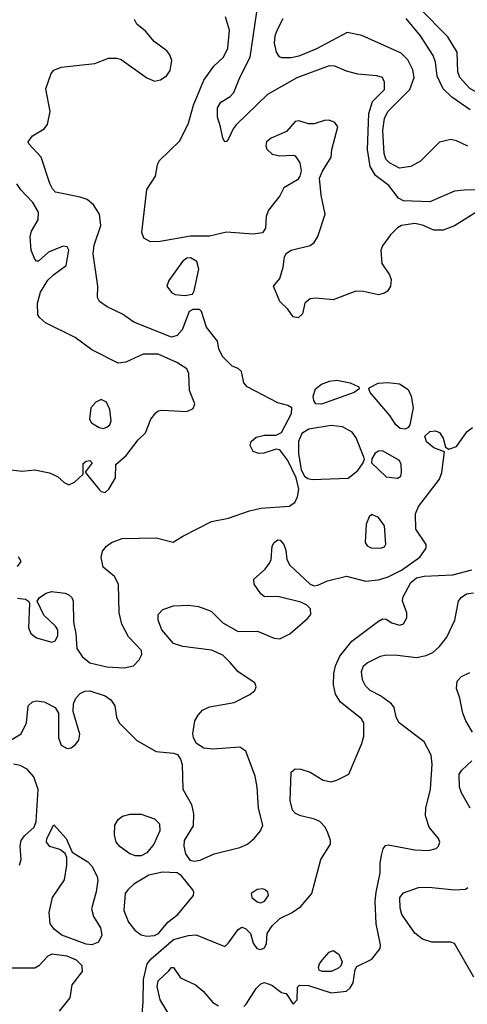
# Model space of a CAD drawing. Extents: x 1173029 to 1307123, y 522559 to 678521.
# Tile 250 of 256: x 1234876 to 1237231, y 589642 to 594829. Entities that reach past the tile are written whole.
import ezdxf

# ---------------------------------------------------------------- set-up
doc = ezdxf.new("R2010")
doc.units = 0

msp = doc.modelspace()

# ---------------------------------------------------------------- linework, layer by layer
at = {"layer": '0CON10XD'}
for points in [[(1237306.5, 593933.5), (1237215, 593930.9), (1237164.5, 593925.5), (1237035, 593870), (1236895.3, 593875.3), (1236868.6, 593888.6), (1236818.2, 593955), (1236749.2, 594009.2), (1236720, 594055), (1236706.5, 594145), (1236712.7, 594335), (1236732.2, 594397.8), (1236795, 594462), (1236795, 594500), (1236786, 594525), (1236755, 594534.2), (1236655, 594542.5), (1236595, 594558.8), (1236535, 594584.1), (1236505, 594586.5), (1236335, 594523.5), (1236180, 594435), (1236015.5, 594275), (1235999.5, 594255), (1235975, 594202), (1235965, 594188), (1235955, 594186.2), (1235944.6, 594204.6), (1235933.5, 594265), (1235916.4, 594316.4), (1235916.7, 594365), (1235935.2, 594394.8), (1235983.6, 594425), (1236002.5, 594445), (1236034.7, 594525.3), (1236088.1, 594631.9), (1236131.1, 594918.9)], [(1237505, 594234.4), (1237448.8, 594235), (1237417.1, 594255), (1237403.7, 594283.7), (1237395.9, 594345), (1237380.7, 594375), (1237335, 594415.8), (1237245, 594466.8), (1237192.8, 594525), (1237182, 594555), (1237178.6, 594658.6), (1237129.7, 594739.7), (1236979.5, 594889.5)], [(1235719.5, 594190.5), (1235765, 594283.3), (1235790.5, 594379.5), (1235845, 594510), (1235898.1, 594585), (1235948.5, 594631.5), (1235970.6, 594679.4), (1235979.5, 594775), (1235958.8, 594845)], [(1237235, 594163.8), (1237175, 594191.8), (1237145, 594197.9), (1237085, 594184.2), (1236985, 594083.8), (1236935, 594055.9), (1236875, 594046.7), (1236821.8, 594075), (1236803.3, 594095), (1236793.7, 594125), (1236787.4, 594245), (1236795, 594308.8), (1236813.6, 594345), (1236928.5, 594461.5), (1236952.3, 594525), (1236944.6, 594565), (1236917.8, 594617.8), (1236883.6, 594653.6), (1236676.7, 594746.7), (1236598.5, 594761.5), (1236520.7, 594719.3), (1236435.2, 594674.8), (1236345, 594637.6), (1236305, 594628.7), (1236255, 594628.1), (1236243, 594633), (1236228, 594658), (1236217.8, 594705), (1236220, 594745), (1236231.1, 594775), (1236261.8, 594835)], [(1237247.3, 594355), (1237150.8, 594420.8), (1237104, 594465), (1237072.4, 594532.4), (1237064.2, 594605), (1237051.1, 594641.1), (1236985, 594743.8), (1236909.7, 594835)], [(1234865, 591782.2), (1234906.8, 591776.8), (1234922.5, 591765), (1234927.5, 591755), (1234922, 591625), (1234934.5, 591594.5), (1234965, 591573.1), (1235045, 591548.8), (1235062.7, 591557.3), (1235077.3, 591582.7), (1235076, 591615), (1235064.3, 591634.3), (1235002.3, 591692.3), (1234967.5, 591765), (1234980, 591785), (1235015, 591807.5), (1235044.2, 591815.8), (1235115, 591807.8), (1235135, 591799.4), (1235150.6, 591785), (1235157.8, 591765), (1235160, 591655), (1235171.4, 591595), (1235177, 591517), (1235205, 591474), (1235245, 591441.4), (1235335, 591419.6), (1235425, 591413.6), (1235475.4, 591424.6), (1235505, 591456.2), (1235518.5, 591485), (1235517.5, 591505), (1235448.1, 591578.1), (1235414.1, 591644.1), (1235399.1, 591705), (1235396.7, 591855), (1235375, 591895.8), (1235314.5, 591945), (1235304.5, 591995), (1235311.3, 592028.7), (1235332.5, 592055), (1235360, 592075), (1235415, 592096.1), (1235595, 592098.9), (1235684.2, 592075.8), (1235735, 592107.5), (1235885, 592186.2), (1235975, 592203.5), (1236085, 592242), (1236144.5, 592255.5), (1236294.5, 592265.5), (1236324.5, 592285.5), (1236338.1, 592315), (1236344.3, 592355), (1236330.8, 592415), (1236286.9, 592506.9), (1236245, 592563.3), (1236225, 592566.7), (1236160, 592545), (1236133.9, 592543.9), (1236104.1, 592554.1), (1236088.8, 592585), (1236095, 592606.7), (1236120.9, 592629.1), (1236165, 592640), (1236225, 592640), (1236253.8, 592655), (1236306, 592755), (1236308, 592785), (1236287, 592797), (1236235, 592810.6), (1236073.8, 592895), (1236055.7, 592915.7), (1236044, 592975), (1236025, 592992), (1235995, 593004), (1235944, 593055), (1235923.3, 593095), (1235916.7, 593135), (1235858.7, 593208.7), (1235832.5, 593292.5), (1235821.7, 593301.7), (1235787, 593303), (1235768.3, 593291.7), (1235730.5, 593195), (1235704.1, 593165.9), (1235675, 593156.2), (1235476.2, 593236.2), (1235417.8, 593277.8), (1235336.9, 593316.9), (1235295.7, 593345), (1235285.5, 593365.5), (1235286.5, 593425), (1235263.3, 593595), (1235268.1, 593641.9), (1235302.9, 593745), (1235295.5, 593805), (1235264.2, 593854.2), (1235231.5, 593881.5), (1235194.6, 593894.6), (1235065, 593921.4), (1235048.3, 593938.3), (1235035, 593966), (1234989.6, 594105), (1234923.3, 594175), (1234920.6, 594185), (1234943.3, 594216.7), (1235004, 594255), (1235022.1, 594277.9), (1235036.9, 594345), (1235013.3, 594465), (1235042.5, 594545), (1235055, 594563.8), (1235095, 594580), (1235270.7, 594599.3), (1235343.9, 594626.1), (1235385, 594626.2), (1235409.7, 594619.7), (1235545, 594522.5), (1235585, 594505.7), (1235617.8, 594512.2), (1235650, 594535), (1235668.7, 594561.3), (1235675.8, 594615), (1235666, 594645), (1235650, 594665), (1235584, 594715), (1235538.3, 594768.3), (1235493.3, 594805), (1235480.7, 594830.7)], [(1237295, 593825.8), (1237165, 593742.7), (1237105, 593720.4), (1237055, 593720.4), (1236995, 593745.9), (1236955.3, 593755.3), (1236885, 593745.4), (1236865, 593733.5), (1236827.5, 593695), (1236785, 593638.1), (1236776.1, 593615), (1236781.5, 593545), (1236821.8, 593485), (1236830.5, 593460.5), (1236827.6, 593425), (1236811, 593399), (1236795, 593387.7), (1236765, 593380.4), (1236685, 593397.8), (1236645, 593398.5), (1236525, 593353.2), (1236435, 593362.1), (1236405, 593357.8), (1236377.1, 593335), (1236365, 593280), (1236341.4, 593258.6), (1236315, 593264.2), (1236287.1, 593305), (1236244.2, 593345), (1236212.5, 593425), (1236245, 593466.2), (1236262.5, 593525), (1236270.4, 593579.6), (1236280, 593600), (1236305, 593614.4), (1236405, 593638.9), (1236425.2, 593654.8), (1236445, 593687.5), (1236483.3, 593805), (1236463.2, 593905), (1236454.6, 593995), (1236469.1, 594030.9), (1236515.5, 594104.5), (1236519.2, 594145), (1236550.6, 594265), (1236535, 594287.5), (1236505, 594300), (1236480.9, 594299.1), (1236425, 594280), (1236395, 594281.2), (1236345, 594296.2), (1236325, 594293.8), (1236279.5, 594240.5), (1236198.8, 594205), (1236174.3, 594185), (1236170.8, 594165), (1236177.3, 594147.3), (1236205, 594121.2), (1236245, 594112.5), (1236315, 594115.8), (1236325, 594111.2), (1236350.8, 594075), (1236356.8, 594033.2), (1236350.8, 594005), (1236338, 593985), (1236266.8, 593943.2), (1236245, 593902), (1236184.7, 593825.3), (1236173, 593793), (1236169.7, 593730.3), (1236154.1, 593705.9), (1236105, 593700), (1235965, 593709.6), (1235875, 593688.2), (1235775, 593688.4), (1235615, 593661.2), (1235565, 593659.4), (1235528.8, 593678.8), (1235518.8, 593708.8), (1235545.6, 593935), (1235590.8, 594005), (1235600.8, 594065), (1235610.8, 594085), (1235719.5, 594190.5)], [(1234753.8, 592466.2), (1234888.8, 592451.2), (1234955, 592457.5), (1235032.7, 592442.7), (1235075, 592422), (1235110.9, 592390.9), (1235135, 592378.8), (1235165, 592392), (1235210, 592435), (1235209.3, 592490.7), (1235225, 592503.3), (1235245, 592506), (1235257.5, 592495), (1235220, 592445), (1235295, 592354.2), (1235305, 592344.2), (1235325, 592338), (1235344.5, 592355.5), (1235380.6, 592415), (1235382.5, 592485), (1235436.7, 592533.3), (1235500, 592615), (1235537.7, 592652.2), (1235566.2, 592723.8), (1235591.9, 592758.1), (1235605, 592768.1), (1235625, 592772.2), (1235755, 592765.6), (1235789.7, 592780.3), (1235797.5, 592805), (1235769.4, 592875), (1235766.2, 592965), (1235755, 592989.4), (1235702.3, 593022.3), (1235605, 593067.5), (1235525, 593066.5), (1235435, 593024.6), (1235395, 593019.6), (1235255, 593090.6), (1235168, 593155), (1235012.3, 593232.3), (1234979.4, 593259.4), (1234972.2, 593275), (1234969.2, 593335), (1234985.4, 593394.6), (1235025, 593456.7), (1235054.2, 593485.8), (1235121.2, 593535), (1235134.3, 593615), (1235125, 593632), (1235105, 593636.9), (1235027.5, 593605), (1234975, 593557.5), (1234965, 593557.5), (1234955, 593567.5), (1234935.7, 593615), (1234931.1, 593685), (1234937.5, 593715), (1234972.7, 593775), (1234974.7, 593815), (1234945, 593866.9), (1234882.6, 593932.6), (1234860.8, 593965)], [(1235745, 593376.2), (1235785, 593382.5), (1235795, 593400), (1235819.6, 593515), (1235808.2, 593555), (1235775, 593575.5), (1235755, 593572.1), (1235733.6, 593555), (1235660, 593455), (1235650, 593425), (1235675, 593392), (1235695, 593381.2), (1235745, 593376.2)], [(1236465, 592804.5), (1236435, 592805.8), (1236423.1, 592823.1), (1236420.5, 592845), (1236432.9, 592885), (1236465, 592908.5), (1236506.7, 592925), (1236545, 592930.5), (1236615, 592915.6), (1236660, 592895), (1236662.5, 592885), (1236636.7, 592865), (1236465, 592804.5)], [(1236905, 592671.9), (1236878, 592675), (1236855.5, 592695), (1236823.9, 592743.9), (1236721.2, 592865), (1236712.5, 592885), (1236718.3, 592891.7), (1236763.3, 592915), (1236815, 592918.5), (1236875, 592910), (1236920.2, 592880.2), (1236935.7, 592845), (1236945.8, 592785), (1236929.2, 592695), (1236919.7, 592680.3), (1236905, 592671.9)], [(1235315, 592675.6), (1235335, 592681.9), (1235350, 592695), (1235358.1, 592715), (1235350.5, 592775), (1235332.5, 592815), (1235305, 592827.5), (1235275.9, 592814.1), (1235250, 592785), (1235243.8, 592725), (1235253.3, 592705), (1235295, 592680), (1235315, 592675.6)], [(1234775, 591002.5), (1234884.1, 591065.9), (1234912, 591125), (1234920, 591215), (1234944.1, 591235.9), (1234965, 591240), (1235005, 591236), (1235063.3, 591205), (1235080, 591175), (1235081.1, 591125), (1235080, 591045), (1235095, 591006.2), (1235125, 590989.2), (1235146.8, 590993.2), (1235169.7, 591010.3), (1235186.8, 591033.2), (1235192.5, 591065), (1235157.5, 591185), (1235158.6, 591225), (1235171.4, 591255), (1235195, 591280), (1235218.3, 591291.7), (1235245, 591293.3), (1235325, 591266.5), (1235355.8, 591245), (1235377.5, 591215), (1235385.7, 591155), (1235400, 591125), (1235491.8, 591031.8), (1235595, 590973.8), (1235685.6, 590965.6), (1235706.9, 590956.9), (1235723, 590933), (1235731.4, 590905), (1235734.4, 590775), (1235780.5, 590695), (1235790.9, 590645), (1235788.7, 590581.3), (1235741.6, 590505), (1235739.3, 590475), (1235748.2, 590435), (1235770.9, 590400.9), (1235795, 590395.7), (1235825, 590401.9), (1235900, 590435), (1236035, 590468.5), (1236074.1, 590485.9), (1236112.5, 590517.5), (1236143.6, 590556.3), (1236156.4, 590585), (1236133.1, 590675), (1236126.2, 590785), (1236115, 590843.3), (1236065.6, 590975.6), (1236035, 590996.1), (1235895, 590986.4), (1235845, 590991.9), (1235805.6, 591015.6), (1235790, 591045), (1235787.3, 591067.3), (1235797.8, 591135), (1235814.6, 591165.4), (1235838.6, 591191.4), (1235875, 591208.5), (1236005, 591231.5), (1236086.9, 591273.1), (1236114.2, 591295), (1236120, 591315), (1236114, 591335), (1236025, 591392.9), (1235983.3, 591443.3), (1235945, 591480.6), (1235885, 591506.7), (1235735, 591526.4), (1235685, 591542.2), (1235624.4, 591615), (1235604.3, 591665), (1235604.5, 591695.5), (1235628.7, 591721.3), (1235685, 591740.5), (1235765, 591745.4), (1235817.7, 591737.7), (1235882.9, 591712.9), (1235945, 591652.2), (1236025, 591606.5), (1236127.2, 591607.2), (1236215, 591570.9), (1236245, 591567.3), (1236296.9, 591593.1), (1236391.2, 591675), (1236408.8, 591695), (1236406, 591725), (1236386.7, 591745), (1236355, 591760), (1236235, 591790.5), (1236165, 591789.2), (1236145, 591804), (1236110, 591855), (1236107.7, 591882.3), (1236167.1, 591935), (1236190.6, 591965), (1236199.4, 591985), (1236204.4, 592055), (1236215.4, 592074.6), (1236235, 592088.6), (1236247.2, 592087.2), (1236266.7, 592065), (1236276.9, 592035), (1236281.9, 591985), (1236297.1, 591955), (1236405, 591856), (1236425, 591846), (1236445, 591849.2), (1236496.4, 591873.6), (1236595, 591897.5), (1236695, 591870.9), (1236765, 591878.5), (1236815, 591894.1), (1236885, 591928.8), (1236981.7, 591998.3), (1237015.8, 592045), (1237014.4, 592065), (1236961.5, 592145), (1236959.5, 592225), (1236975.5, 592265), (1237085, 592408.6), (1237097, 592443), (1237111.7, 592551.7), (1237055, 592574.2), (1237016, 592605), (1237008.8, 592635), (1237035, 592658.8), (1237065, 592663.8), (1237085, 592653.8), (1237104, 592625), (1237117.5, 592577.5), (1237135, 592566.7), (1237175, 592580), (1237230.3, 592659.7), (1237259.7, 592680.3)], [(1236415, 592406.9), (1236605, 592414.4), (1236655.6, 592454.4), (1236683.8, 592495), (1236690, 592515), (1236646.2, 592626.2), (1236625.4, 592655.4), (1236573.9, 592683.9), (1236515, 592691.3), (1236397.7, 592672.3), (1236360.9, 592649.1), (1236343.8, 592606.2), (1236343.8, 592543.8), (1236356.9, 592456.9), (1236374.3, 592424.3), (1236392.1, 592412.1), (1236415, 592406.9)], [(1236865, 592413.8), (1236881.2, 592425), (1236885.7, 592445), (1236884.3, 592485), (1236875, 592507.5), (1236785, 592558), (1236765, 592556.2), (1236746.7, 592545), (1236730, 592515), (1236727.5, 592495), (1236805, 592420), (1236865, 592413.8)], [(1236775, 592044.4), (1236795, 592052.5), (1236803.2, 592066.8), (1236795, 592162.5), (1236765, 592206.7), (1236728.3, 592221.7), (1236715, 592210), (1236698.8, 592171.2), (1236694.4, 592075), (1236705, 592057.5), (1236725, 592046.7), (1236775, 592044.4)], [(1234865, 591947.5), (1234884.2, 591975), (1234869.4, 591999.4)], [(1235519.3, 589569.3), (1235525.2, 589655.2), (1235527.4, 589772.6), (1235546.8, 589855), (1235568, 589882), (1235685, 589983.3), (1235764.5, 590004.5), (1235805, 590007.8), (1235955, 589946.2), (1235975.4, 589964.6), (1236025, 590036), (1236045, 590047.5), (1236065, 590040.8), (1236090, 590015), (1236105, 589963.3), (1236124, 589935), (1236145, 589930.5), (1236165, 589939.4), (1236175, 589962.5), (1236178.2, 590015), (1236204.6, 590055), (1236245, 590092.9), (1236309.2, 590125), (1236355, 590156.5), (1236413.1, 590225), (1236461.4, 590405), (1236510.8, 590485), (1236512.5, 590505), (1236498, 590545), (1236483.8, 590575), (1236455, 590604), (1236427, 590617), (1236355, 590634.3), (1236327.4, 590647.4), (1236311.9, 590665), (1236300, 590715), (1236304.4, 590865), (1236325, 590882.9), (1236355, 590880.6), (1236405.4, 590865.4), (1236473.4, 590823.4), (1236515, 590813.5), (1236545, 590822.5), (1236607.8, 590855), (1236676.7, 591015), (1236687.5, 591055), (1236687.8, 591125), (1236675, 591145.6), (1236563.8, 591233.8), (1236538.1, 591275), (1236527.9, 591325), (1236528.8, 591385), (1236537.9, 591425), (1236561.5, 591475), (1236624.6, 591555.4), (1236765, 591660), (1236785, 591672), (1236805, 591670.8), (1236835, 591651.4), (1236875, 591638.6), (1236895, 591646), (1236912.7, 591677.3), (1236912.7, 591705), (1236890.8, 591765), (1236891.5, 591785), (1236935, 591863.8), (1236965, 591888.6), (1237005, 591897.4), (1237155, 591903.8), (1237255, 591930)], [(1236055, 589630.6), (1236068, 589642), (1236120, 589725), (1236145, 589748.9), (1236165, 589755.6), (1236202.1, 589742.1), (1236254.1, 589704.1), (1236278.3, 589698.3), (1236315, 589642.5), (1236336, 589665), (1236338.3, 589731.7), (1236348.3, 589741.7), (1236395, 589741.2), (1236515, 589702.5), (1236595, 589711.5), (1236615, 589727.5), (1236630.4, 589755), (1236641.4, 589825), (1236649.4, 589840.6), (1236729.9, 589880.1), (1236773.5, 589935), (1236775.5, 589955), (1236752.3, 590065), (1236747.2, 590185), (1236751.8, 590231.8), (1236773.6, 590333.6), (1236772.7, 590385), (1236780, 590425), (1236789.1, 590460.9), (1236801.2, 590478.8), (1236815, 590482), (1236955, 590455.4), (1237027.4, 590452.6), (1237067.6, 590462.4), (1237080.8, 590475), (1237087.1, 590495), (1237080.8, 590515), (1237030, 590575), (1237011.9, 590635), (1237013.5, 590675), (1237037.5, 590775), (1237046.7, 590906.7), (1237042.1, 590955), (1237004.1, 591024.1), (1236873.5, 591125), (1236857.8, 591155), (1236847.1, 591205), (1236832.9, 591225), (1236775, 591267.3), (1236720, 591295), (1236695, 591319.2), (1236680.9, 591350.9), (1236675.4, 591395), (1236685, 591424.3), (1236705, 591441.2), (1236774.1, 591475.9), (1236805, 591482.9), (1236865, 591481.8), (1236965, 591468.2), (1237015, 591478.7), (1237050, 591495), (1237085, 591526.5), (1237123.4, 591576.6), (1237165.4, 591665), (1237184.4, 591765), (1237198.6, 591785), (1237226.5, 591803.5), (1237265, 591808.9)], [(1237259.6, 591075), (1237223.5, 591135), (1237208.8, 591175), (1237192.9, 591255), (1237174.2, 591305), (1237177.5, 591345), (1237201.1, 591368.9), (1237245, 591389.4)], [(1234874.4, 590375), (1234883.8, 590405), (1234878, 590475), (1234883.9, 590505), (1234900.8, 590529.2), (1234952.2, 590575), (1234962.9, 590605), (1234973.9, 590773.9), (1234950.9, 590840.9), (1234915, 590880.8), (1234879.3, 590899.3), (1234843.2, 590906.8)], [(1237246.7, 590675), (1237200.9, 590755), (1237190.9, 590785), (1237189.4, 590855), (1237202.5, 590875), (1237255, 590924.2)], [(1235485, 590423.5), (1235455, 590434.4), (1235405, 590470.6), (1235384.5, 590495), (1235374.4, 590535), (1235377.1, 590585), (1235394.5, 590615.5), (1235417.4, 590632.6), (1235457.2, 590642.8), (1235515, 590642.9), (1235585, 590618.2), (1235611.7, 590591.7), (1235612.9, 590555), (1235581.1, 590485), (1235545, 590440), (1235515, 590424.5), (1235485, 590423.5)], [(1235255, 589954.5), (1235225, 589958.5), (1235097.5, 590005), (1235058.9, 590035), (1235035.8, 590065), (1235032, 590125), (1235048.5, 590205), (1235111.9, 590298.1), (1235124.4, 590375), (1235124.2, 590414.2), (1235116, 590436), (1235087.9, 590457.9), (1235035, 590473.6), (1235016.4, 590495), (1235018.5, 590515), (1235055, 590587.5), (1235120, 590515), (1235152.3, 590442.3), (1235235, 590392.9), (1235255, 590368.6), (1235282.9, 590315), (1235287.3, 590295), (1235279.1, 590235), (1235253.5, 590145), (1235264.5, 590105), (1235300.9, 590045), (1235307.8, 590005), (1235290.9, 589969.1), (1235255, 589954.5)], [(1235545, 590000), (1235585, 590003.6), (1235605.9, 590015), (1235656.2, 590073.8), (1235708, 590115), (1235790.9, 590215), (1235792.6, 590232.6), (1235786.7, 590245), (1235728.1, 590318.1), (1235704.6, 590334.6), (1235627.9, 590337.9), (1235555, 590321.7), (1235477.5, 590275), (1235445, 590245.5), (1235431.8, 590225), (1235423.6, 590135), (1235449.1, 590075), (1235482.4, 590032.4), (1235515, 590008.2), (1235545, 590000)], [(1236145, 590176.4), (1236165, 590184.5), (1236185.4, 590215), (1236182.2, 590232.2), (1236168.6, 590245), (1236155, 590249.6), (1236125, 590246.7), (1236093.3, 590225), (1236097.8, 590205), (1236125, 590181.5), (1236145, 590176.4)], [(1237266.4, 589785), (1237165, 589962.5), (1237145, 589968.5), (1237045, 589968.2), (1236995, 589984.5), (1236955, 590016.9), (1236886.5, 590115), (1236877.6, 590147.6), (1236877.1, 590205), (1236895, 590229.6), (1236975, 590256.4), (1237029.4, 590259.4), (1237165, 590245.5), (1237221.7, 590248.3), (1237235, 590257.5)], [(1235085.5, 589605), (1235142, 589675), (1235152.9, 589745), (1235206.9, 589815), (1235204.4, 589845), (1235174.8, 589874.8), (1235125, 589895.8), (1235045, 589905.6), (1235024, 589896), (1234976.9, 589845), (1234955, 589831.8), (1234835, 589831.8)], [(1236515, 589814.5), (1236467.5, 589815), (1236452.3, 589822.3), (1236448.8, 589835), (1236454.2, 589855), (1236468.6, 589875), (1236505, 589915.8), (1236525, 589925.8), (1236556, 589905), (1236572.5, 589865), (1236565.8, 589845), (1236550.2, 589829.8), (1236515, 589814.5)], [(1235670.4, 589575), (1235614.6, 589665), (1235598.9, 589735), (1235605, 589765.7), (1235661.4, 589818.6), (1235675, 589835.8), (1235685, 589835.8), (1235721.5, 589781.5), (1235802, 589745), (1235841.4, 589711.4), (1235891.7, 589651.7), (1235922.8, 589632.8)]]:
    msp.add_lwpolyline(points, dxfattribs=at)

doc.saveas('drawing.dxf')
